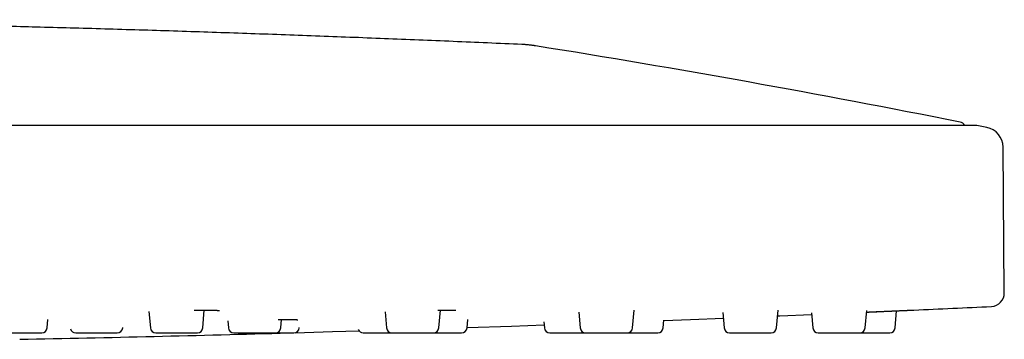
# Model space of a CAD drawing. Header units: millimetres. Extents: x 8 to 953, y 12 to 383.
# Tile 151 of 151: x 880 to 953, y 331 to 355. Entities that reach past the tile are written whole.
import ezdxf

# ---------------------------------------------------------------- set-up
doc = ezdxf.new("R2010")
doc.units = ezdxf.units.MM

msp = doc.modelspace()

# ---------------------------------------------------------------- linework, layer by layer
at = {"color": 7, "linetype": 'Continuous', "lineweight": 30}
for p, q in [((950.426, 347.056), (704.599, 347.056)), ((951.206, 346.905), (950.485, 347.05)), ((952.504, 334.688), (952.41, 345.448)), ((889.364, 333.313), (889.471, 332.092)), ((893.335, 332.092), (893.451, 333.414)), ((906.793, 333.285), (906.898, 332.092)), ((910.762, 332.092), (910.877, 333.413)), ((921.098, 333.257), (921.2, 332.092)), ((925.063, 332.092), (925.178, 333.407)), ((931.727, 333.229), (931.827, 332.092)), ((935.691, 332.092), (935.805, 333.395)), ((938.274, 333.202), (938.371, 332.092)), ((942.235, 332.092), (942.347, 333.379)), ((944.444, 332.092), (944.555, 333.359)), ((881.85, 332.092), (881.904, 332.716)), ((895.185, 332.609), (895.231, 332.092)), ((899.094, 332.092), (899.149, 332.715)), ((912.847, 332.092), (912.901, 332.708)), ((918.513, 332.554), (918.553, 332.092)), ((927.325, 332.092), (927.376, 332.677)), ((883.962, 331.727), (887.029, 331.727)), ((887.427, 332.092), (887.43, 332.122)), ((900.459, 332.092), (900.46, 332.114)), ((907.296, 331.727), (910.363, 331.727))]:
    msp.add_line(p, q, dxfattribs=at)
at = {"color": 7, "linetype": 'Continuous', "lineweight": 30, "flags": 128}
for points in [[(935.768, 332.976), (935.931, 332.983), (938.284, 333.082)], [(912.85, 332.124), (916.13, 332.234), (918.533, 332.317)], [(927.373, 332.641), (929.331, 332.717), (931.764, 332.813)], [(900.161, 331.74), (902.925, 331.818), (904.874, 331.875)]]:
    msp.add_lwpolyline(points, dxfattribs=at)
at = {"color": 7, "linetype": 'Continuous', "lineweight": 30}
for centre, radius, start, end in [((782.786, -489.372), 853.068, 78.747478, 80.886146), ((949.151, 346.807), 0.5, 29.90165, 78.74748), ((950.426, 346.756), 0.3, 78.66278, 90), ((950.91, 345.435), 1.5, 0.5, 78.61337), ((951.504, 334.68), 1, 272.72852, 0.5), ((827.512, 2936.393), 2605.667, 272.602678, 272.72852), ((827.512, 2936.393), 2605.667, 271.150338, 271.586852), ((881.451, 332.127), 0.4, 270, 355), ((883.962, 332.127), 0.4, 193.06937, 270), ((887.029, 332.127), 0.4, 270, 355), ((889.87, 332.127), 0.4, 185, 270), ((892.937, 332.127), 0.4, 270, 355), ((895.629, 332.127), 0.4, 185, 270), ((898.696, 332.127), 0.4, 270, 355), ((900.06, 332.127), 0.4, 270, 355), ((905.185, 332.127), 0.4, 201.0602, 270), ((907.296, 332.127), 0.4, 185, 270), ((910.363, 332.127), 0.4, 270, 355), ((912.448, 332.127), 0.4, 270, 355), ((918.952, 332.127), 0.4, 185, 270), ((921.598, 332.127), 0.4, 185, 270), ((924.665, 332.127), 0.4, 270, 355), ((926.927, 332.127), 0.4, 270, 355), ((932.225, 332.127), 0.4, 185, 270), ((935.292, 332.127), 0.4, 270, 355), ((938.769, 332.127), 0.4, 185, 270), ((941.836, 332.127), 0.4, 270, 355), ((944.046, 332.127), 0.4, 270, 355)]:
    msp.add_arc(centre, radius, start, end, dxfattribs=at)
for points, knots in [([(916.897, 353.029), (915.205, 353.103), (911.819, 353.252), (906.74, 353.459), (901.66, 353.654), (896.58, 353.836), (891.499, 354.006), (886.418, 354.162), (881.477, 354.301), (876.678, 354.425), (872.019, 354.534), (867.36, 354.632), (862.7, 354.719), (858.041, 354.796), (854.935, 354.839), (853.381, 354.86)], [0, 0, 0, 0, 0.079994, 0.159989, 0.239987, 0.319986, 0.399986, 0.479987, 0.559989, 0.633324, 0.70666, 0.779995, 0.853331, 0.926666, 1, 1, 1, 1]), ([(917.91, 352.926), (917.884, 352.93), (917.831, 352.939), (917.746, 352.951), (917.653, 352.964), (917.551, 352.976), (917.444, 352.988), (917.337, 352.999), (917.234, 353.008), (917.139, 353.015), (917.052, 353.021), (916.972, 353.025), (916.922, 353.028), (916.897, 353.029)], [0, 0, 0, 0, 0.07631, 0.159344, 0.251902, 0.353411, 0.460922, 0.570118, 0.670409, 0.764616, 0.850585, 0.928175, 1, 1, 1, 1]), ([(892.711, 333.412), (892.753, 333.412), (892.851, 333.413), (893, 333.414), (893.159, 333.414), (893.301, 333.414), (893.424, 333.414), (893.532, 333.413), (893.636, 333.412), (893.737, 333.411), (893.832, 333.41), (893.918, 333.408), (894, 333.407), (894.075, 333.405), (894.143, 333.403), (894.202, 333.401), (894.251, 333.399), (894.292, 333.397), (894.324, 333.396), (894.347, 333.395), (894.365, 333.394), (894.384, 333.393), (894.405, 333.391), (894.431, 333.39), (894.459, 333.388), (894.488, 333.386), (894.51, 333.384), (894.527, 333.382), (894.54, 333.381), (894.549, 333.379), (894.557, 333.378), (894.561, 333.378), (894.561, 333.378), (894.561, 333.378)], [0, 0, 0, 0, 0.042818, 0.09891, 0.156262, 0.214887, 0.257431, 0.300501, 0.344106, 0.388253, 0.432229, 0.473706, 0.512515, 0.554428, 0.592725, 0.62741, 0.658486, 0.685954, 0.709816, 0.723825, 0.736851, 0.751951, 0.769516, 0.789544, 0.819065, 0.849881, 0.881587, 0.903178, 0.923685, 0.943089, 0.962669, 0.984422, 1, 1, 1, 1]), ([(910.692, 333.412), (910.713, 333.412), (910.773, 333.413), (910.872, 333.413), (910.985, 333.414), (911.092, 333.414), (911.188, 333.414), (911.277, 333.414), (911.363, 333.413), (911.447, 333.413), (911.53, 333.412), (911.609, 333.411), (911.682, 333.409), (911.743, 333.407), (911.792, 333.406), (911.832, 333.404), (911.867, 333.403), (911.899, 333.401), (911.925, 333.4), (911.948, 333.398), (911.966, 333.397), (911.98, 333.396), (911.991, 333.395), (911.999, 333.394), (912.005, 333.393), (912.006, 333.393), (912.007, 333.393)], [0, 0, 0, 0, 0.0296833, 0.0816812, 0.1403115, 0.1948232, 0.245202, 0.2932874, 0.3433554, 0.395565, 0.4499132, 0.5063739, 0.5631168, 0.6189831, 0.658356, 0.6972865, 0.7355762, 0.7719204, 0.8060854, 0.8382086, 0.8718321, 0.8971895, 0.923761, 0.9502147, 0.9763794, 1, 1, 1, 1]), ([(942.337, 333.26), (942.34, 333.26), (942.405, 333.263), (942.533, 333.269), (942.719, 333.277), (942.903, 333.285), (943.086, 333.293), (943.266, 333.301), (943.445, 333.309), (943.623, 333.317), (943.796, 333.324), (943.965, 333.332), (944.129, 333.339), (944.289, 333.346), (944.444, 333.353), (944.592, 333.36), (944.734, 333.366), (944.868, 333.372), (944.995, 333.377), (945.114, 333.383), (945.226, 333.388), (945.33, 333.392), (945.424, 333.396), (945.509, 333.4), (945.585, 333.404), (945.651, 333.406), (945.707, 333.409), (945.753, 333.411), (945.79, 333.413), (945.816, 333.414), (945.832, 333.414), (945.834, 333.415), (945.835, 333.415)], [0, 0, 0, 0, 0.001767, 0.036563, 0.071106, 0.105423, 0.139624, 0.173817, 0.208112, 0.24262, 0.277446, 0.311581, 0.345846, 0.380348, 0.41501, 0.449461, 0.483839, 0.518252, 0.552355, 0.586646, 0.621234, 0.655971, 0.690406, 0.724716, 0.75901, 0.793227, 0.827574, 0.862162, 0.89683, 0.931265, 0.965705, 1, 1, 1, 1]), ([(942.337, 333.263), (942.356, 333.264), (942.416, 333.266), (942.519, 333.271), (942.646, 333.277), (942.779, 333.283), (942.918, 333.289), (943.064, 333.296), (943.215, 333.302), (943.372, 333.309), (943.523, 333.315), (943.667, 333.321), (943.803, 333.327), (943.941, 333.333), (944.081, 333.339), (944.217, 333.344), (944.345, 333.35), (944.462, 333.355), (944.567, 333.359), (944.661, 333.363), (944.742, 333.367), (944.813, 333.37), (944.875, 333.372), (944.934, 333.375), (944.993, 333.377), (945.053, 333.38), (945.117, 333.383), (945.186, 333.386), (945.257, 333.389), (945.327, 333.392), (945.394, 333.395), (945.459, 333.398), (945.52, 333.401), (945.579, 333.403), (945.635, 333.406), (945.683, 333.408), (945.724, 333.41), (945.756, 333.411), (945.783, 333.413), (945.801, 333.413), (945.812, 333.414), (945.811, 333.414), (945.811, 333.414)], [0, 0, 0, 0, 0.0108274, 0.0342156, 0.0580409, 0.0831072, 0.1095029, 0.1372403, 0.1663329, 0.1967947, 0.2286408, 0.2551254, 0.282514, 0.3108153, 0.3400389, 0.3698342, 0.3980705, 0.4243885, 0.4487787, 0.4712321, 0.4917395, 0.5091163, 0.5247996, 0.5403055, 0.5566088, 0.5737083, 0.5916033, 0.613714, 0.6369285, 0.6612465, 0.6866881, 0.7113799, 0.7378545, 0.7661106, 0.796148, 0.8279677, 0.8558485, 0.8849725, 0.9153453, 0.9469756, 0.9798766, 1, 1, 1, 1]), ([(945.798, 333.413), (945.807, 333.414), (945.822, 333.414), (945.83, 333.414), (945.834, 333.415)], [0, 0, 0, 0, 0.596725, 1, 1, 1, 1]), ([(898.911, 332.713), (898.945, 332.714), (899.011, 332.714), (899.104, 332.715), (899.187, 332.716), (899.261, 332.716), (899.329, 332.716), (899.385, 332.716), (899.433, 332.716), (899.472, 332.716), (899.51, 332.716), (899.544, 332.716), (899.573, 332.716), (899.594, 332.716), (899.613, 332.716), (899.632, 332.716), (899.655, 332.716), (899.682, 332.716), (899.713, 332.716), (899.75, 332.716), (899.792, 332.715), (899.838, 332.715), (899.888, 332.714), (899.938, 332.713), (899.989, 332.713), (900.037, 332.712), (900.082, 332.711), (900.12, 332.71), (900.151, 332.709), (900.175, 332.708), (900.194, 332.707), (900.208, 332.707), (900.223, 332.706), (900.238, 332.705), (900.257, 332.704), (900.277, 332.703), (900.298, 332.702), (900.317, 332.701), (900.331, 332.7), (900.342, 332.699), (900.349, 332.698), (900.352, 332.698), (900.351, 332.698), (900.351, 332.698)], [0, 0, 0, 0, 0.041873, 0.083557, 0.119755, 0.152434, 0.18311, 0.213961, 0.233452, 0.253019, 0.272662, 0.291162, 0.306365, 0.317294, 0.32579, 0.33576, 0.348359, 0.363585, 0.381436, 0.401908, 0.427451, 0.45616, 0.48803, 0.522701, 0.556119, 0.595195, 0.630409, 0.661766, 0.68927, 0.712922, 0.728806, 0.742645, 0.757658, 0.774654, 0.793632, 0.822848, 0.852595, 0.883046, 0.915881, 0.944093, 0.973181, 0.999869, 1, 1, 1, 1]), ([(878.384, 331.727), (878.384, 331.727), (878.385, 331.727), (878.389, 331.727), (878.399, 331.727), (878.42, 331.727), (878.45, 331.727), (878.488, 331.727), (878.53, 331.727), (878.573, 331.727), (878.615, 331.727), (878.66, 331.727), (878.709, 331.727), (878.762, 331.727), (878.818, 331.727), (878.883, 331.727), (878.956, 331.727), (879.04, 331.727), (879.127, 331.727), (879.218, 331.727), (879.313, 331.727), (879.411, 331.727), (879.511, 331.727), (879.612, 331.727), (879.701, 331.727), (879.777, 331.727), (879.839, 331.727), (879.902, 331.727), (879.965, 331.727), (880.045, 331.727), (880.143, 331.727), (880.257, 331.727), (880.368, 331.727), (880.477, 331.727), (880.573, 331.727), (880.657, 331.727), (880.728, 331.727), (880.797, 331.727), (880.863, 331.727), (880.927, 331.727), (880.987, 331.727), (881.05, 331.727), (881.114, 331.727), (881.177, 331.727), (881.233, 331.727), (881.284, 331.727), (881.328, 331.727), (881.366, 331.727), (881.398, 331.727), (881.422, 331.727), (881.437, 331.727), (881.445, 331.727), (881.45, 331.727), (881.451, 331.727), (881.451, 331.727), (881.451, 331.727)], [0, 0, 0, 0, 0.0097139, 0.0228678, 0.0469667, 0.0708761, 0.0947339, 0.1186786, 0.1428475, 0.1600883, 0.1772125, 0.19427, 0.2113113, 0.2283868, 0.245547, 0.2628412, 0.2846483, 0.3062643, 0.3277905, 0.349329, 0.3709822, 0.3928504, 0.4146575, 0.4362736, 0.4577997, 0.4707165, 0.4836598, 0.4966517, 0.5097139, 0.5228678, 0.5469667, 0.5708761, 0.5947339, 0.6186786, 0.6428475, 0.6600883, 0.6772125, 0.69427, 0.7113113, 0.7283868, 0.745547, 0.7628412, 0.7846483, 0.8062643, 0.8277905, 0.849329, 0.8709822, 0.8928504, 0.9146575, 0.9362736, 0.9577997, 0.9707165, 0.9836598, 0.9966517, 1, 1, 1, 1]), ([(889.87, 331.727), (889.869, 331.727), (889.869, 331.727), (889.871, 331.727), (889.875, 331.727), (889.882, 331.727), (889.891, 331.727), (889.907, 331.727), (889.931, 331.727), (889.968, 331.727), (890.013, 331.727), (890.066, 331.727), (890.121, 331.727), (890.175, 331.727), (890.226, 331.727), (890.281, 331.727), (890.339, 331.727), (890.399, 331.727), (890.464, 331.727), (890.537, 331.727), (890.619, 331.727), (890.71, 331.727), (890.804, 331.727), (890.901, 331.727), (891.001, 331.727), (891.104, 331.727), (891.207, 331.727), (891.311, 331.727), (891.401, 331.727), (891.477, 331.727), (891.539, 331.727), (891.602, 331.727), (891.664, 331.727), (891.743, 331.727), (891.838, 331.727), (891.948, 331.727), (892.054, 331.727), (892.157, 331.727), (892.246, 331.727), (892.323, 331.727), (892.388, 331.727), (892.45, 331.727), (892.508, 331.727), (892.564, 331.727), (892.616, 331.727), (892.669, 331.727), (892.722, 331.727), (892.773, 331.727), (892.816, 331.727), (892.854, 331.727), (892.884, 331.727), (892.908, 331.727), (892.925, 331.727), (892.935, 331.727), (892.936, 331.727), (892.937, 331.727)], [0, 0, 0, 0, 0.002451, 0.015367, 0.028311, 0.041303, 0.054365, 0.067519, 0.091618, 0.115527, 0.139385, 0.16333, 0.187498, 0.204739, 0.221863, 0.238921, 0.255962, 0.273038, 0.290198, 0.307492, 0.329299, 0.350915, 0.372441, 0.39398, 0.415633, 0.437501, 0.459308, 0.480925, 0.502451, 0.515367, 0.528311, 0.541303, 0.554365, 0.567519, 0.591618, 0.615527, 0.639385, 0.66333, 0.687498, 0.704739, 0.721863, 0.738921, 0.755962, 0.773038, 0.790198, 0.807492, 0.829299, 0.850915, 0.872441, 0.89398, 0.915633, 0.937501, 0.959308, 0.980925, 1, 1, 1, 1]), ([(895.63, 331.727), (895.629, 331.727), (895.628, 331.727), (895.633, 331.727), (895.642, 331.727), (895.651, 331.727), (895.663, 331.727), (895.678, 331.727), (895.7, 331.727), (895.732, 331.727), (895.778, 331.727), (895.832, 331.727), (895.893, 331.727), (895.956, 331.727), (896.016, 331.727), (896.073, 331.727), (896.132, 331.727), (896.195, 331.727), (896.26, 331.727), (896.328, 331.727), (896.406, 331.727), (896.492, 331.727), (896.587, 331.727), (896.685, 331.727), (896.785, 331.727), (896.887, 331.727), (896.991, 331.727), (897.095, 331.727), (897.2, 331.727), (897.289, 331.727), (897.365, 331.727), (897.427, 331.727), (897.488, 331.727), (897.549, 331.727), (897.627, 331.727), (897.72, 331.727), (897.826, 331.727), (897.928, 331.727), (898.026, 331.727), (898.111, 331.727), (898.183, 331.727), (898.243, 331.727), (898.3, 331.727), (898.353, 331.727), (898.403, 331.727), (898.45, 331.727), (898.497, 331.727), (898.543, 331.727), (898.585, 331.727), (898.621, 331.727), (898.65, 331.727), (898.672, 331.727), (898.687, 331.727), (898.695, 331.727), (898.695, 331.727), (898.695, 331.727)], [0, 0, 0, 0, 0.007711, 0.029237, 0.042154, 0.055097, 0.068089, 0.081151, 0.094305, 0.118404, 0.142313, 0.166171, 0.190116, 0.214285, 0.231526, 0.24865, 0.265707, 0.282749, 0.299824, 0.316984, 0.334278, 0.356086, 0.377702, 0.399228, 0.420766, 0.442419, 0.464288, 0.486095, 0.507711, 0.529237, 0.542154, 0.555097, 0.568089, 0.581151, 0.594305, 0.618404, 0.642313, 0.666171, 0.690116, 0.714285, 0.731526, 0.74865, 0.765707, 0.782749, 0.799824, 0.816984, 0.834278, 0.856086, 0.877702, 0.899228, 0.920766, 0.942419, 0.964288, 0.986095, 1, 1, 1, 1]), ([(898.699, 331.727), (898.705, 331.727), (898.746, 331.727), (898.821, 331.727), (898.924, 331.727), (899.024, 331.727), (899.122, 331.727), (899.203, 331.727), (899.271, 331.727), (899.325, 331.727), (899.377, 331.727), (899.429, 331.727), (899.493, 331.727), (899.568, 331.727), (899.65, 331.727), (899.725, 331.727), (899.794, 331.727), (899.85, 331.727), (899.895, 331.727), (899.93, 331.727), (899.962, 331.727), (899.989, 331.727), (900.011, 331.727), (900.03, 331.727), (900.046, 331.727), (900.056, 331.727), (900.061, 331.727), (900.06, 331.727), (900.06, 331.727)], [0, 0, 0, 0, 0.008582, 0.055231, 0.102343, 0.149324, 0.195893, 0.242268, 0.270096, 0.297981, 0.32597, 0.354111, 0.382449, 0.434367, 0.485877, 0.537276, 0.588862, 0.640931, 0.678074, 0.714966, 0.751714, 0.788427, 0.825215, 0.862184, 0.899442, 0.946423, 0.992992, 1, 1, 1, 1]), ([(905.185, 331.727), (905.185, 331.727), (905.184, 331.727), (905.187, 331.727), (905.195, 331.727), (905.209, 331.727), (905.232, 331.727), (905.261, 331.727), (905.297, 331.727), (905.34, 331.727), (905.389, 331.727), (905.445, 331.727), (905.506, 331.727), (905.563, 331.727), (905.615, 331.727), (905.659, 331.727), (905.706, 331.727), (905.754, 331.727), (905.818, 331.727), (905.899, 331.727), (905.999, 331.727), (906.102, 331.727), (906.21, 331.727), (906.311, 331.727), (906.402, 331.727), (906.483, 331.727), (906.565, 331.727), (906.647, 331.727), (906.729, 331.727), (906.812, 331.727), (906.902, 331.727), (906.998, 331.727), (907.1, 331.727), (907.199, 331.727), (907.262, 331.727), (907.293, 331.727)], [0, 0, 0, 0, 0.003576, 0.03114, 0.058911, 0.093958, 0.128698, 0.163294, 0.197909, 0.232709, 0.267854, 0.302901, 0.337641, 0.372236, 0.392995, 0.413797, 0.434677, 0.45567, 0.47681, 0.51554, 0.553966, 0.592308, 0.630791, 0.669633, 0.697342, 0.724863, 0.752277, 0.779664, 0.807107, 0.834686, 0.86248, 0.897527, 0.932267, 0.966862, 1, 1, 1, 1]), ([(910.367, 331.727), (910.374, 331.727), (910.407, 331.727), (910.474, 331.727), (910.568, 331.727), (910.67, 331.727), (910.774, 331.727), (910.877, 331.727), (910.982, 331.727), (911.087, 331.727), (911.19, 331.727), (911.292, 331.727), (911.379, 331.727), (911.451, 331.727), (911.509, 331.727), (911.566, 331.727), (911.622, 331.727), (911.693, 331.727), (911.777, 331.727), (911.87, 331.727), (911.957, 331.727), (912.039, 331.727), (912.108, 331.727), (912.164, 331.727), (912.21, 331.727), (912.253, 331.727), (912.291, 331.727), (912.325, 331.727), (912.356, 331.727), (912.384, 331.727), (912.41, 331.727), (912.43, 331.727), (912.443, 331.727), (912.449, 331.727), (912.448, 331.727), (912.448, 331.727)], [0, 0, 0, 0, 0.0077982, 0.0358551, 0.0712333, 0.1063016, 0.141224, 0.1761666, 0.2112951, 0.2467726, 0.2821508, 0.3172192, 0.3521416, 0.3730967, 0.394095, 0.4151721, 0.4363633, 0.4577032, 0.4967995, 0.5355885, 0.5742935, 0.6131397, 0.6523496, 0.6803198, 0.7081009, 0.7357737, 0.7634202, 0.7911223, 0.8189617, 0.8470186, 0.8823968, 0.9174651, 0.9523875, 0.9873301, 1, 1, 1, 1]), ([(918.952, 331.727), (918.952, 331.727), (918.953, 331.727), (918.963, 331.727), (918.981, 331.727), (919.005, 331.727), (919.036, 331.727), (919.074, 331.727), (919.119, 331.727), (919.162, 331.727), (919.203, 331.727), (919.238, 331.727), (919.276, 331.727), (919.316, 331.727), (919.369, 331.727), (919.438, 331.727), (919.526, 331.727), (919.618, 331.727), (919.716, 331.727), (919.809, 331.727), (919.895, 331.727), (919.972, 331.727), (920.05, 331.727), (920.13, 331.727), (920.21, 331.727), (920.292, 331.727), (920.382, 331.727), (920.48, 331.727), (920.584, 331.727), (920.687, 331.727), (920.79, 331.727), (920.892, 331.727), (920.992, 331.727), (921.09, 331.727), (921.184, 331.727), (921.263, 331.727), (921.327, 331.727), (921.379, 331.727), (921.429, 331.727), (921.478, 331.727), (921.534, 331.727), (921.572, 331.727), (921.595, 331.727)], [0, 0, 0, 0, 0.0271335, 0.0555458, 0.0839745, 0.1125545, 0.1414184, 0.1702016, 0.1987326, 0.2271449, 0.2441937, 0.2612776, 0.2784256, 0.2956664, 0.3130282, 0.3448363, 0.3763944, 0.4078842, 0.4394888, 0.4713893, 0.4941454, 0.5167477, 0.5392619, 0.5617546, 0.5842926, 0.6069423, 0.6297689, 0.6585521, 0.6870831, 0.7154954, 0.7439241, 0.7725041, 0.801368, 0.8301512, 0.8586822, 0.8870945, 0.9041433, 0.9212272, 0.9383752, 0.955616, 0.9729778, 1, 1, 1, 1]), ([(921.598, 331.727), (921.598, 331.727), (921.599, 331.727), (921.609, 331.727), (921.626, 331.727), (921.65, 331.727), (921.681, 331.727), (921.713, 331.727), (921.744, 331.727), (921.772, 331.727), (921.802, 331.727), (921.835, 331.727), (921.879, 331.727), (921.938, 331.727), (922.014, 331.727), (922.096, 331.727), (922.185, 331.727), (922.27, 331.727), (922.349, 331.727), (922.421, 331.727), (922.495, 331.727), (922.571, 331.727), (922.648, 331.727), (922.728, 331.727), (922.816, 331.727), (922.912, 331.727), (923.015, 331.727), (923.119, 331.727), (923.223, 331.727), (923.327, 331.727), (923.431, 331.727), (923.533, 331.727), (923.633, 331.727), (923.717, 331.727), (923.786, 331.727), (923.842, 331.727), (923.897, 331.727), (923.951, 331.727), (924.018, 331.727), (924.097, 331.727), (924.184, 331.727), (924.265, 331.727), (924.34, 331.727), (924.401, 331.727), (924.451, 331.727), (924.492, 331.727), (924.528, 331.727), (924.56, 331.727), (924.588, 331.727), (924.612, 331.727), (924.633, 331.727), (924.651, 331.727), (924.662, 331.727), (924.666, 331.727), (924.665, 331.727), (924.665, 331.727)], [0, 0, 0, 0, 0.018976, 0.040629, 0.062498, 0.084305, 0.105921, 0.127447, 0.140364, 0.153307, 0.166299, 0.179361, 0.192515, 0.216614, 0.240523, 0.264381, 0.288326, 0.312495, 0.329735, 0.34686, 0.363917, 0.380958, 0.398034, 0.415194, 0.432488, 0.454295, 0.475911, 0.497438, 0.518976, 0.540629, 0.562498, 0.584305, 0.605921, 0.627447, 0.640364, 0.653307, 0.666299, 0.679361, 0.692515, 0.716614, 0.740523, 0.764381, 0.788326, 0.812495, 0.829735, 0.84686, 0.863917, 0.880958, 0.898034, 0.915194, 0.932488, 0.954295, 0.975911, 0.997438, 1, 1, 1, 1]), ([(924.668, 331.727), (924.687, 331.727), (924.74, 331.727), (924.83, 331.727), (924.939, 331.727), (925.041, 331.727), (925.133, 331.727), (925.215, 331.727), (925.297, 331.727), (925.379, 331.727), (925.461, 331.727), (925.544, 331.727), (925.633, 331.727), (925.729, 331.727), (925.83, 331.727), (925.929, 331.727), (926.025, 331.727), (926.119, 331.727), (926.21, 331.727), (926.296, 331.727), (926.379, 331.727), (926.446, 331.727), (926.5, 331.727), (926.542, 331.727), (926.582, 331.727), (926.621, 331.727), (926.668, 331.727), (926.721, 331.727), (926.775, 331.727), (926.821, 331.727), (926.86, 331.727), (926.887, 331.727), (926.905, 331.727), (926.917, 331.727), (926.924, 331.727), (926.927, 331.727), (926.927, 331.727), (926.927, 331.727)], [0, 0, 0, 0, 0.020424, 0.056787, 0.093282, 0.13012, 0.156397, 0.182497, 0.208496, 0.234469, 0.260495, 0.28665, 0.313009, 0.346246, 0.379192, 0.412002, 0.44483, 0.477832, 0.511163, 0.5444, 0.577347, 0.610156, 0.629843, 0.649571, 0.669372, 0.689281, 0.70933, 0.74606, 0.782502, 0.818865, 0.85536, 0.892198, 0.918475, 0.944575, 0.970574, 0.996547, 1, 1, 1, 1]), ([(932.226, 331.727), (932.226, 331.727), (932.226, 331.727), (932.235, 331.727), (932.251, 331.727), (932.274, 331.727), (932.304, 331.727), (932.341, 331.727), (932.384, 331.727), (932.434, 331.727), (932.482, 331.727), (932.526, 331.727), (932.564, 331.727), (932.604, 331.727), (932.647, 331.727), (932.704, 331.727), (932.777, 331.727), (932.868, 331.727), (932.964, 331.727), (933.066, 331.727), (933.161, 331.727), (933.249, 331.727), (933.328, 331.727), (933.407, 331.727), (933.488, 331.727), (933.569, 331.727), (933.651, 331.727), (933.742, 331.727), (933.839, 331.727), (933.943, 331.727), (934.046, 331.727), (934.147, 331.727), (934.248, 331.727), (934.346, 331.727), (934.441, 331.727), (934.533, 331.727), (934.61, 331.727), (934.672, 331.727), (934.721, 331.727), (934.769, 331.727), (934.815, 331.727), (934.873, 331.727), (934.938, 331.727), (935.009, 331.727), (935.072, 331.727), (935.128, 331.727), (935.172, 331.727), (935.206, 331.727), (935.231, 331.727), (935.252, 331.727), (935.269, 331.727), (935.281, 331.727), (935.289, 331.727), (935.293, 331.727), (935.292, 331.727), (935.291, 331.727)], [0, 0, 0, 0, 0.016798, 0.038414, 0.05994, 0.081479, 0.103132, 0.125, 0.146807, 0.168423, 0.18995, 0.202866, 0.21581, 0.228802, 0.241864, 0.255018, 0.279117, 0.303026, 0.326884, 0.350828, 0.374997, 0.392238, 0.409362, 0.42642, 0.443461, 0.460537, 0.477697, 0.494991, 0.516798, 0.538414, 0.55994, 0.581479, 0.603132, 0.625, 0.646807, 0.668423, 0.68995, 0.702866, 0.71581, 0.728802, 0.741864, 0.755018, 0.779117, 0.803026, 0.826884, 0.850828, 0.874997, 0.892238, 0.909362, 0.92642, 0.943461, 0.960537, 0.977697, 0.994991, 1, 1, 1, 1]), ([(938.77, 331.727), (938.769, 331.727), (938.769, 331.727), (938.773, 331.727), (938.781, 331.727), (938.795, 331.727), (938.815, 331.727), (938.844, 331.727), (938.88, 331.727), (938.922, 331.727), (938.971, 331.727), (939.027, 331.727), (939.088, 331.727), (939.154, 331.727), (939.216, 331.727), (939.272, 331.727), (939.319, 331.727), (939.368, 331.727), (939.418, 331.727), (939.485, 331.727), (939.57, 331.727), (939.673, 331.727), (939.78, 331.727), (939.89, 331.727), (939.993, 331.727), (940.085, 331.727), (940.167, 331.727), (940.249, 331.727), (940.332, 331.727), (940.414, 331.727), (940.496, 331.727), (940.586, 331.727), (940.681, 331.727), (940.781, 331.727), (940.879, 331.727), (940.974, 331.727), (941.066, 331.727), (941.155, 331.727), (941.241, 331.727), (941.321, 331.727), (941.386, 331.727), (941.439, 331.727), (941.48, 331.727), (941.519, 331.727), (941.556, 331.727), (941.601, 331.727), (941.652, 331.727), (941.703, 331.727), (941.746, 331.727), (941.781, 331.727), (941.806, 331.727), (941.822, 331.727), (941.831, 331.727), (941.836, 331.727), (941.836, 331.727), (941.836, 331.727)], [0, 0, 0, 0, 0.005989, 0.02306, 0.04021, 0.057491, 0.079298, 0.100914, 0.12244, 0.143979, 0.165632, 0.1875, 0.209307, 0.230923, 0.252449, 0.265366, 0.278309, 0.291301, 0.304364, 0.317517, 0.341616, 0.365526, 0.389384, 0.413328, 0.437497, 0.454738, 0.471862, 0.48892, 0.505961, 0.523037, 0.540197, 0.557491, 0.579298, 0.600914, 0.62244, 0.643979, 0.665632, 0.6875, 0.709307, 0.730923, 0.75245, 0.765366, 0.77831, 0.791302, 0.804364, 0.817518, 0.841617, 0.865526, 0.889384, 0.913328, 0.937497, 0.954738, 0.971862, 0.98892, 1, 1, 1, 1]), ([(941.839, 331.727), (941.856, 331.727), (941.892, 331.727), (941.964, 331.727), (942.057, 331.727), (942.168, 331.727), (942.281, 331.727), (942.396, 331.727), (942.501, 331.727), (942.595, 331.727), (942.678, 331.727), (942.759, 331.727), (942.84, 331.727), (942.92, 331.727), (942.999, 331.727), (943.084, 331.727), (943.174, 331.727), (943.266, 331.727), (943.355, 331.727), (943.44, 331.727), (943.521, 331.727), (943.598, 331.727), (943.669, 331.727), (943.735, 331.727), (943.787, 331.727), (943.828, 331.727), (943.859, 331.727), (943.888, 331.727), (943.914, 331.727), (943.945, 331.727), (943.978, 331.727), (944.009, 331.727), (944.03, 331.727), (944.043, 331.727), (944.045, 331.727), (944.046, 331.727)], [0, 0, 0, 0, 0.017908, 0.038312, 0.075693, 0.11278, 0.149787, 0.18693, 0.224419, 0.251163, 0.277725, 0.304184, 0.330618, 0.357105, 0.383723, 0.410549, 0.444375, 0.477905, 0.511296, 0.544706, 0.578293, 0.612214, 0.646041, 0.679571, 0.712961, 0.732997, 0.753074, 0.773227, 0.793488, 0.813892, 0.851273, 0.888361, 0.925368, 0.96251, 1, 1, 1, 1])]:
    msp.add_open_spline(points, degree=3, knots=knots, dxfattribs=at)

doc.saveas('drawing.dxf')
